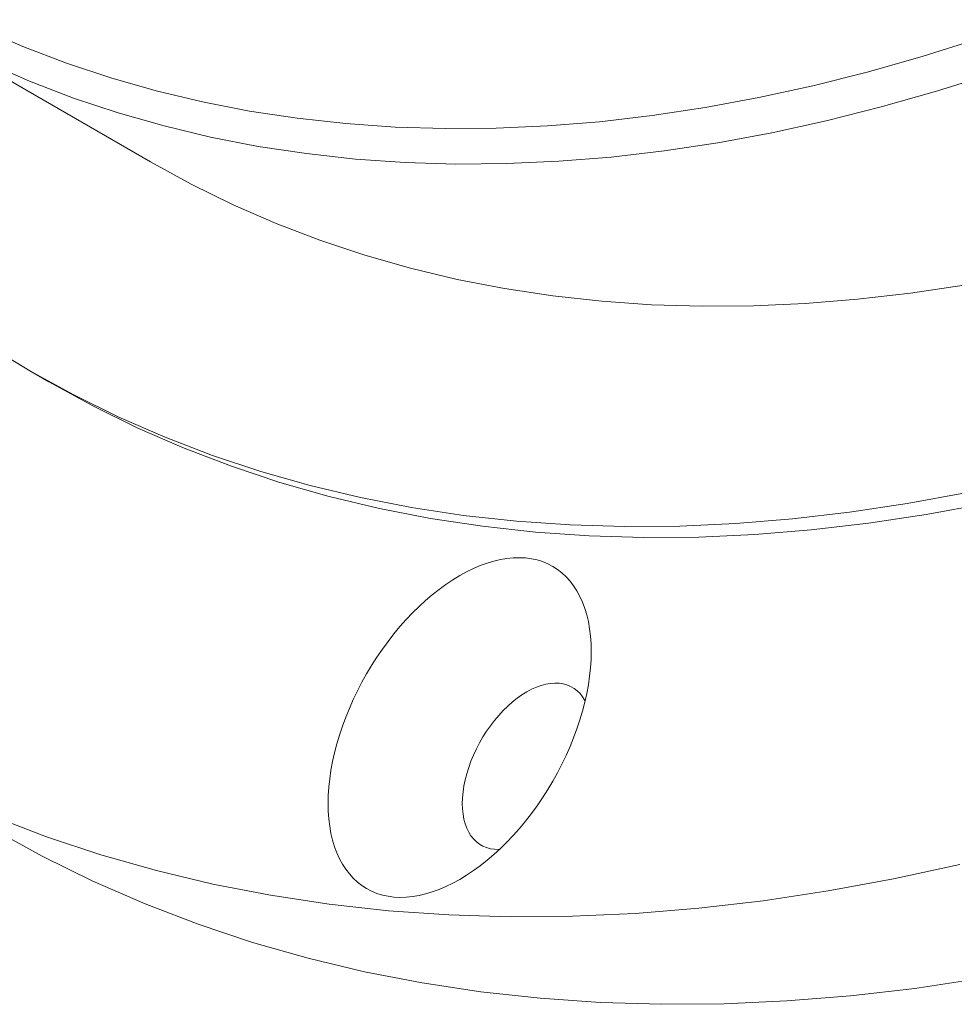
# Model space of a CAD drawing. Header units: millimetres. Extents: x 5 to 415, y 5 to 292.
# Tile 34 of 256: x 342 to 353, y 79 to 91. Entities that reach past the tile are written whole.
import ezdxf

# ---------------------------------------------------------------- set-up
doc = ezdxf.new("R2010")
doc.units = ezdxf.units.MM

msp = doc.modelspace()

# ---------------------------------------------------------------- linework, layer by layer
at = {"color": 7, "linetype": 'Continuous', "lineweight": 15}
for p, q in [((340.29962, 90.84563), (343.36375, 89.07675)), ((341.86387, 86.4786), (342.09957, 86.34253))]:
    msp.add_line(p, q, dxfattribs=at)
at = {"color": 7, "linetype": 'Continuous', "lineweight": 15, "flags": 128}
for points in [[(341.24945, 90.74214), (341.77832, 90.51187), (342.31915, 90.30466), (342.87157, 90.12068), (343.4352, 89.96003), (344.00965, 89.82284), (344.59454, 89.7092), (345.18946, 89.61918), (345.79399, 89.55285), (346.40774, 89.51025), (347.03027, 89.49141), (347.66117, 89.49634), (348.29999, 89.52505), (348.9463, 89.57751), (349.59966, 89.65368), (350.25961, 89.75351), (350.92572, 89.87694), (351.59751, 90.02388), (352.27454, 90.19422), (352.95633, 90.38786), (353.64242, 90.60466)], [(353.82912, 90.17407), (353.13701, 89.95537), (352.44924, 89.76003), (351.76627, 89.58819), (351.08858, 89.43996), (350.41664, 89.31545), (349.75089, 89.21474), (349.0918, 89.1379), (348.43982, 89.08499), (347.79539, 89.05603), (347.15897, 89.05105), (346.53097, 89.07006), (345.91185, 89.11303), (345.302, 89.17995), (344.70187, 89.27076), (344.11185, 89.3854), (343.53236, 89.52379), (342.96378, 89.68584), (342.40652, 89.87144), (341.86094, 90.08046), (341.32743, 90.31276)], [(353.48077, 87.54657), (352.81502, 87.44586), (352.15593, 87.36902), (351.50395, 87.3161), (350.85952, 87.28715), (350.2231, 87.28217), (349.5951, 87.30117), (348.97597, 87.34415), (348.36613, 87.41106), (347.766, 87.50187), (347.17598, 87.61651), (346.59649, 87.75491), (346.02791, 87.91696), (345.47065, 88.10256), (344.92507, 88.31158), (344.39156, 88.54387), (343.87048, 88.79929), (343.36375, 89.07675)], [(353.49719, 84.96293), (352.77265, 84.82867), (352.05481, 84.72008), (351.34414, 84.63723), (350.64113, 84.58017), (349.94627, 84.54895), (349.26004, 84.54358), (348.5829, 84.56407), (347.91531, 84.61041), (347.25775, 84.68256), (346.61065, 84.78047), (345.97445, 84.90409), (345.34961, 85.05331), (344.73654, 85.22804), (344.13566, 85.42817), (343.54738, 85.65355), (342.97212, 85.90403), (342.41026, 86.17943), (341.86219, 86.47957), (341.32828, 86.80425)], [(353.73289, 84.82686), (353.00836, 84.6926), (352.29051, 84.58401), (351.57984, 84.50116), (350.87683, 84.4441), (350.18197, 84.41288), (349.49574, 84.40751), (348.8186, 84.428), (348.15102, 84.47434), (347.49345, 84.54649), (346.84635, 84.64441), (346.21016, 84.76802), (345.58531, 84.91724), (344.97224, 85.09198), (344.37136, 85.2921), (343.78309, 85.51748), (343.20782, 85.76796), (342.64596, 86.04336), (342.09957, 86.34253)], [(348.84398, 82.98866), (348.84174, 83.08622), (348.83502, 83.18093), (348.82384, 83.27253), (348.80824, 83.36075), (348.78824, 83.44537), (348.76392, 83.52615), (348.73533, 83.60287), (348.70256, 83.67532), (348.66569, 83.74329), (348.62483, 83.80661), (348.58008, 83.8651), (348.53158, 83.9186), (348.47944, 83.96696), (348.42382, 84.01005), (348.36487, 84.04775), (348.30275, 84.07996), (348.23763, 84.1066), (348.16969, 84.12758), (348.09911, 84.14285), (348.02609, 84.15237), (347.95083, 84.15611), (347.87354, 84.15406), (347.79442, 84.14623), (347.71369, 84.13264), (347.63158, 84.11332), (347.5483, 84.08833), (347.4641, 84.05774), (347.37919, 84.02164), (347.29382, 83.98011), (347.20821, 83.93328), (347.1226, 83.88127), (347.03722, 83.82422), (346.95232, 83.7623), (346.86811, 83.69567), (346.78484, 83.62451), (346.70273, 83.54902), (346.622, 83.4694), (346.54288, 83.38588), (346.46558, 83.29869), (346.39032, 83.20805), (346.3173, 83.11423), (346.24672, 83.01747), (346.17878, 82.91805), (346.11366, 82.81623), (346.05154, 82.71229), (345.99259, 82.60653), (345.93697, 82.49922), (345.88484, 82.39067), (345.83633, 82.28117), (345.79159, 82.17101), (345.75072, 82.06052), (345.71385, 81.94997), (345.68108, 81.83969), (345.65249, 81.72996), (345.62817, 81.6211), (345.60818, 81.5134), (345.59257, 81.40715), (345.58139, 81.30265), (345.57468, 81.20019), (345.57243, 81.10003), (345.57468, 81.00247), (345.58139, 80.90776), (345.59257, 80.81617), (345.60818, 80.72794), (345.62817, 80.64332), (345.65249, 80.56254), (345.68108, 80.48582), (345.71385, 80.41338), (345.75072, 80.3454), (345.79159, 80.28208), (345.83633, 80.22359), (345.88484, 80.1701), (345.93697, 80.12174), (345.99259, 80.07864), (346.05154, 80.04094), (346.11366, 80.00873), (346.17878, 79.9821), (346.24672, 79.96112), (346.3173, 79.94585), (346.39032, 79.93633), (346.46558, 79.93259), (346.54288, 79.93464), (346.622, 79.94247), (346.70273, 79.95606), (346.78484, 79.97537), (346.86811, 80.00036), (346.95232, 80.03095), (347.03722, 80.06706), (347.1226, 80.10858), (347.20821, 80.15542), (347.29382, 80.20743), (347.37919, 80.26447), (347.4641, 80.32639), (347.5483, 80.39303), (347.63158, 80.46419), (347.71369, 80.53968), (347.79442, 80.61929), (347.87354, 80.70281), (347.95083, 80.79001), (348.02609, 80.88064), (348.09911, 80.97447), (348.16969, 81.07122), (348.23763, 81.17065), (348.30275, 81.27247), (348.36487, 81.3764), (348.42382, 81.48217), (348.47944, 81.58947), (348.53158, 81.69803), (348.58008, 81.80753), (348.62483, 81.91768), (348.66569, 82.02818), (348.70256, 82.13872), (348.73533, 82.24901), (348.76392, 82.35873), (348.78824, 82.46759), (348.80824, 82.57529), (348.82384, 82.68154), (348.83502, 82.78604), (348.84174, 82.88851), (348.84398, 82.98866)], [(348.76783, 82.37507), (348.76462, 82.381), (348.73662, 82.42602), (348.70473, 82.46621), (348.66914, 82.50135), (348.63005, 82.53124), (348.58768, 82.55571), (348.54225, 82.57463), (348.49403, 82.58789), (348.44329, 82.59541), (348.3903, 82.59716), (348.33537, 82.59313), (348.27881, 82.58333), (348.22092, 82.56782), (348.16203, 82.54669), (348.10248, 82.52006), (348.04259, 82.48808), (347.98271, 82.45092), (347.92315, 82.40879), (347.86427, 82.36193), (347.80638, 82.3106), (347.74981, 82.25509), (347.69488, 82.19571), (347.6419, 82.13278), (347.59116, 82.06667), (347.54294, 81.99774), (347.49751, 81.92637), (347.45514, 81.85297), (347.41604, 81.77795), (347.38046, 81.70173), (347.34857, 81.62472), (347.32057, 81.54737), (347.2966, 81.47011), (347.27681, 81.39336), (347.2613, 81.31756), (347.25016, 81.24313), (347.24345, 81.17048), (347.24121, 81.10003), (347.24345, 81.03217), (347.25016, 80.96728), (347.2613, 80.90571), (347.27681, 80.84782), (347.2966, 80.79392), (347.32057, 80.74433), (347.34857, 80.69931), (347.38046, 80.65912), (347.41604, 80.62398), (347.45514, 80.59409), (347.49751, 80.56962), (347.54294, 80.5507), (347.59116, 80.53744), (347.6419, 80.52992), (347.69488, 80.52817), (347.70175, 80.52836)], [(353.426, 80.34262), (352.60393, 80.16281), (351.78883, 80.01177), (350.98125, 79.88961), (350.18175, 79.7964), (349.39087, 79.73221), (348.60915, 79.69708), (347.83714, 79.69105), (347.07535, 79.7141), (346.32432, 79.76623), (345.58456, 79.8474), (344.85657, 79.95755), (344.14086, 80.09662), (343.4379, 80.26449), (342.7482, 80.46107), (342.07221, 80.68621), (341.4104, 80.93976)], [(353.67445, 78.92323), (352.86687, 78.80107), (352.06737, 78.70786), (351.27648, 78.64367), (350.49477, 78.60854), (349.72276, 78.6025), (348.96097, 78.62556), (348.20994, 78.67768), (347.47018, 78.75885), (346.74219, 78.86901), (346.02647, 79.00807), (345.32352, 79.17595), (344.63382, 79.37253), (343.95783, 79.59767), (343.29602, 79.85122), (342.64885, 80.13301), (342.01676, 80.44283), (341.40206, 80.7794)]]:
    msp.add_lwpolyline(points, dxfattribs=at)

doc.saveas('drawing.dxf')
